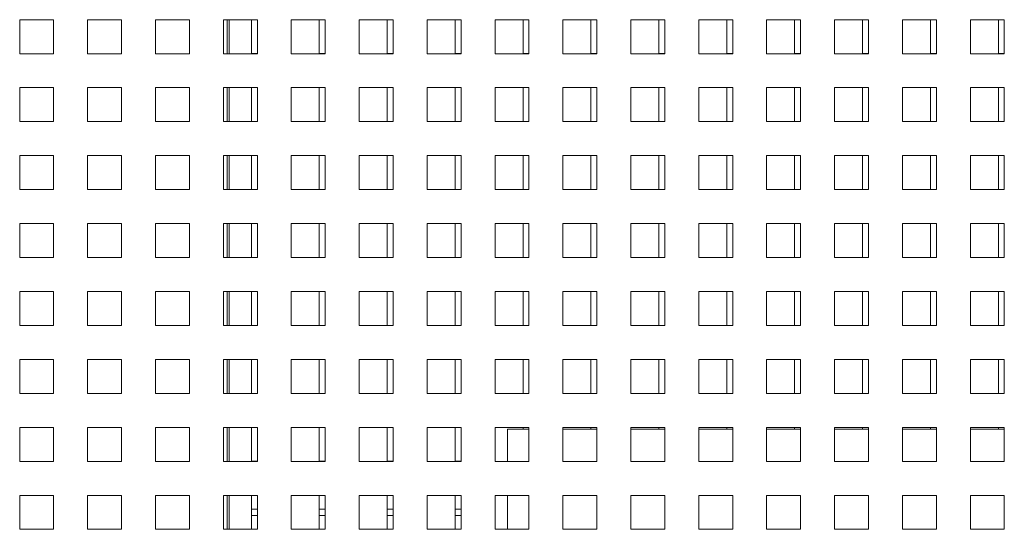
# Paper-space layout '5' of a CAD drawing. Header units: inches. Extents: x 1 to 109, y 1 to 85.
# Tile 48 of 58: x 90.78 to 94.4, y 23.62 to 25.49. Entities that reach past the tile are written whole.
import ezdxf

# ---------------------------------------------------------------- set-up
doc = ezdxf.new("R2010")
doc.units = ezdxf.units.IN
doc.header["$MEASUREMENT"] = 0

psp = doc.layouts.new('5')

# ---------------------------------------------------------------- linework, layer by layer
at = {"color": 7, "linetype": 'Continuous', "lineweight": 15, "ltscale": 5}
for p, q in [((90.903, 25.4926), (90.778, 25.4926)), ((90.778, 25.4926), (90.778, 25.3676)), ((90.903, 25.3676), (90.903, 25.4926)), ((91.153, 25.4926), (91.028, 25.4926)), ((91.028, 25.4926), (91.028, 25.3676)), ((91.153, 25.3676), (91.153, 25.4926)), ((91.403, 25.4926), (91.278, 25.4926)), ((91.278, 25.4926), (91.278, 25.3676)), ((91.403, 25.3676), (91.403, 25.4926)), ((91.653, 25.4926), (91.528, 25.4926)), ((91.528, 25.4926), (91.528, 25.3676)), ((91.5486, 25.3676), (91.5486, 25.4926)), ((91.6311, 25.4926), (91.6311, 25.3678)), ((91.653, 25.3676), (91.653, 25.4926)), ((91.903, 25.4926), (91.778, 25.4926)), ((91.778, 25.4926), (91.778, 25.3676)), ((91.8811, 25.4926), (91.8811, 25.3678)), ((91.903, 25.3676), (91.903, 25.4926)), ((92.153, 25.4926), (92.028, 25.4926)), ((92.028, 25.4926), (92.028, 25.3676)), ((92.1311, 25.4926), (92.1311, 25.3678)), ((92.153, 25.3676), (92.153, 25.4926)), ((92.403, 25.4926), (92.278, 25.4926)), ((92.278, 25.4926), (92.278, 25.3676)), ((92.3811, 25.4926), (92.3811, 25.3678)), ((92.403, 25.3676), (92.403, 25.4926)), ((92.653, 25.4926), (92.528, 25.4926)), ((92.528, 25.4926), (92.528, 25.3676)), ((92.6311, 25.4926), (92.6311, 25.3678)), ((92.653, 25.3676), (92.653, 25.4926)), ((92.903, 25.4926), (92.778, 25.4926)), ((92.778, 25.4926), (92.778, 25.3676)), ((92.8811, 25.4926), (92.8811, 25.3678)), ((92.903, 25.3676), (92.903, 25.4926)), ((93.153, 25.4926), (93.028, 25.4926)), ((93.028, 25.4926), (93.028, 25.3676)), ((93.1311, 25.4926), (93.1311, 25.3678)), ((93.153, 25.3676), (93.153, 25.4926)), ((93.403, 25.4926), (93.278, 25.4926)), ((93.278, 25.4926), (93.278, 25.3676)), ((93.3811, 25.4926), (93.3811, 25.3678)), ((93.403, 25.3676), (93.403, 25.4926)), ((93.653, 25.4926), (93.528, 25.4926)), ((93.528, 25.4926), (93.528, 25.3676)), ((93.6311, 25.4926), (93.6311, 25.3678)), ((93.653, 25.3676), (93.653, 25.4926)), ((93.903, 25.4926), (93.778, 25.4926)), ((93.778, 25.4926), (93.778, 25.3676)), ((93.8811, 25.4926), (93.8811, 25.3678)), ((93.903, 25.3676), (93.903, 25.4926)), ((94.153, 25.4926), (94.028, 25.4926)), ((94.028, 25.4926), (94.028, 25.3676)), ((94.1311, 25.4926), (94.1311, 25.3678)), ((94.153, 25.3676), (94.153, 25.4926)), ((94.403, 25.4926), (94.278, 25.4926)), ((94.278, 25.4926), (94.278, 25.3676)), ((94.3811, 25.4926), (94.3811, 25.3678)), ((94.403, 25.3676), (94.403, 25.4926)), ((90.778, 25.3676), (90.903, 25.3676)), ((91.028, 25.3676), (91.153, 25.3676)), ((91.278, 25.3676), (91.403, 25.3676)), ((91.528, 25.3676), (91.653, 25.3676)), ((91.6311, 25.3678), (91.653, 25.3678)), ((91.778, 25.3676), (91.903, 25.3676)), ((91.8811, 25.3678), (91.903, 25.3678)), ((92.028, 25.3676), (92.153, 25.3676)), ((92.1311, 25.3678), (92.153, 25.3678)), ((92.278, 25.3676), (92.403, 25.3676)), ((92.3811, 25.3678), (92.403, 25.3678)), ((92.528, 25.3676), (92.653, 25.3676)), ((92.6311, 25.3678), (92.653, 25.3678)), ((92.778, 25.3676), (92.903, 25.3676)), ((92.8811, 25.3678), (92.903, 25.3678)), ((93.028, 25.3676), (93.153, 25.3676)), ((93.1311, 25.3678), (93.153, 25.3678)), ((93.278, 25.3676), (93.403, 25.3676)), ((93.3811, 25.3678), (93.403, 25.3678)), ((93.528, 25.3676), (93.653, 25.3676)), ((93.6311, 25.3678), (93.653, 25.3678)), ((93.778, 25.3676), (93.903, 25.3676)), ((93.8811, 25.3678), (93.903, 25.3678)), ((94.028, 25.3676), (94.153, 25.3676)), ((94.1311, 25.3678), (94.153, 25.3678)), ((94.278, 25.3676), (94.403, 25.3676)), ((94.3811, 25.3678), (94.403, 25.3678)), ((90.903, 25.2426), (90.778, 25.2426)), ((90.778, 25.2426), (90.778, 25.1176)), ((90.903, 25.1176), (90.903, 25.2426)), ((91.153, 25.2426), (91.028, 25.2426)), ((91.028, 25.2426), (91.028, 25.1176)), ((91.153, 25.1176), (91.153, 25.2426)), ((91.403, 25.2426), (91.278, 25.2426)), ((91.278, 25.2426), (91.278, 25.1176)), ((91.403, 25.1176), (91.403, 25.2426)), ((91.653, 25.2426), (91.528, 25.2426)), ((91.528, 25.2426), (91.528, 25.1176)), ((91.5486, 25.1176), (91.5486, 25.2426)), ((91.6311, 25.2426), (91.6311, 25.1178)), ((91.653, 25.1176), (91.653, 25.2426)), ((91.903, 25.2426), (91.778, 25.2426)), ((91.778, 25.2426), (91.778, 25.1176)), ((91.8811, 25.2426), (91.8811, 25.1178)), ((91.903, 25.1176), (91.903, 25.2426)), ((92.153, 25.2426), (92.028, 25.2426)), ((92.028, 25.2426), (92.028, 25.1176)), ((92.1311, 25.2426), (92.1311, 25.1178)), ((92.153, 25.1176), (92.153, 25.2426)), ((92.403, 25.2426), (92.278, 25.2426)), ((92.278, 25.2426), (92.278, 25.1176)), ((92.3811, 25.2426), (92.3811, 25.1178)), ((92.403, 25.1176), (92.403, 25.2426)), ((92.653, 25.2426), (92.528, 25.2426)), ((92.528, 25.2426), (92.528, 25.1176)), ((92.6311, 25.2426), (92.6311, 25.1178)), ((92.653, 25.1176), (92.653, 25.2426)), ((92.903, 25.2426), (92.778, 25.2426)), ((92.778, 25.2426), (92.778, 25.1176)), ((92.8811, 25.2426), (92.8811, 25.1178)), ((92.903, 25.1176), (92.903, 25.2426)), ((93.153, 25.2426), (93.028, 25.2426)), ((93.028, 25.2426), (93.028, 25.1176)), ((93.1311, 25.2426), (93.1311, 25.1178)), ((93.153, 25.1176), (93.153, 25.2426)), ((93.403, 25.2426), (93.278, 25.2426)), ((93.278, 25.2426), (93.278, 25.1176)), ((93.3811, 25.2426), (93.3811, 25.1178)), ((93.403, 25.1176), (93.403, 25.2426)), ((93.653, 25.2426), (93.528, 25.2426)), ((93.528, 25.2426), (93.528, 25.1176)), ((93.6311, 25.2426), (93.6311, 25.1178)), ((93.653, 25.1176), (93.653, 25.2426)), ((93.903, 25.2426), (93.778, 25.2426)), ((93.778, 25.2426), (93.778, 25.1176)), ((93.8811, 25.2426), (93.8811, 25.1178)), ((93.903, 25.1176), (93.903, 25.2426)), ((94.153, 25.2426), (94.028, 25.2426)), ((94.028, 25.2426), (94.028, 25.1176)), ((94.1311, 25.2426), (94.1311, 25.1178)), ((94.153, 25.1176), (94.153, 25.2426)), ((94.403, 25.2426), (94.278, 25.2426)), ((94.278, 25.2426), (94.278, 25.1176)), ((94.3811, 25.2426), (94.3811, 25.1178)), ((94.403, 25.1176), (94.403, 25.2426)), ((90.778, 25.1176), (90.903, 25.1176)), ((91.028, 25.1176), (91.153, 25.1176)), ((91.278, 25.1176), (91.403, 25.1176)), ((91.528, 25.1176), (91.653, 25.1176)), ((91.6311, 25.1178), (91.653, 25.1178)), ((91.778, 25.1176), (91.903, 25.1176)), ((91.8811, 25.1178), (91.903, 25.1178)), ((92.028, 25.1176), (92.153, 25.1176)), ((92.1311, 25.1178), (92.153, 25.1178)), ((92.278, 25.1176), (92.403, 25.1176)), ((92.3811, 25.1178), (92.403, 25.1178)), ((92.528, 25.1176), (92.653, 25.1176)), ((92.6311, 25.1178), (92.653, 25.1178)), ((92.778, 25.1176), (92.903, 25.1176)), ((92.8811, 25.1178), (92.903, 25.1178)), ((93.028, 25.1176), (93.153, 25.1176)), ((93.1311, 25.1178), (93.153, 25.1178)), ((93.278, 25.1176), (93.403, 25.1176)), ((93.3811, 25.1178), (93.403, 25.1178)), ((93.528, 25.1176), (93.653, 25.1176)), ((93.6311, 25.1178), (93.653, 25.1178)), ((93.778, 25.1176), (93.903, 25.1176)), ((93.8811, 25.1178), (93.903, 25.1178)), ((94.028, 25.1176), (94.153, 25.1176)), ((94.1311, 25.1178), (94.153, 25.1178)), ((94.278, 25.1176), (94.403, 25.1176)), ((94.3811, 25.1178), (94.403, 25.1178)), ((90.903, 24.9926), (90.778, 24.9926)), ((90.778, 24.9926), (90.778, 24.8676)), ((90.903, 24.8676), (90.903, 24.9926)), ((91.153, 24.9926), (91.028, 24.9926)), ((91.028, 24.9926), (91.028, 24.8676)), ((91.153, 24.8676), (91.153, 24.9926)), ((91.403, 24.9926), (91.278, 24.9926)), ((91.278, 24.9926), (91.278, 24.8676)), ((91.403, 24.8676), (91.403, 24.9926)), ((91.653, 24.9926), (91.528, 24.9926)), ((91.528, 24.9926), (91.528, 24.8676)), ((91.5486, 24.8676), (91.5486, 24.9926)), ((91.6311, 24.9926), (91.6311, 24.8678)), ((91.653, 24.8676), (91.653, 24.9926)), ((91.903, 24.9926), (91.778, 24.9926)), ((91.778, 24.9926), (91.778, 24.8676)), ((91.8811, 24.9926), (91.8811, 24.8678)), ((91.903, 24.8676), (91.903, 24.9926)), ((92.153, 24.9926), (92.028, 24.9926)), ((92.028, 24.9926), (92.028, 24.8676)), ((92.1311, 24.9926), (92.1311, 24.8678)), ((92.153, 24.8676), (92.153, 24.9926)), ((92.403, 24.9926), (92.278, 24.9926)), ((92.278, 24.9926), (92.278, 24.8676)), ((92.3811, 24.9926), (92.3811, 24.8678)), ((92.403, 24.8676), (92.403, 24.9926)), ((92.653, 24.9926), (92.528, 24.9926)), ((92.528, 24.9926), (92.528, 24.8676)), ((92.6311, 24.9926), (92.6311, 24.8678)), ((92.653, 24.8676), (92.653, 24.9926)), ((92.903, 24.9926), (92.778, 24.9926)), ((92.778, 24.9926), (92.778, 24.8676)), ((92.8811, 24.9926), (92.8811, 24.8678)), ((92.903, 24.8676), (92.903, 24.9926)), ((93.153, 24.9926), (93.028, 24.9926)), ((93.028, 24.9926), (93.028, 24.8676)), ((93.1311, 24.9926), (93.1311, 24.8678)), ((93.153, 24.8676), (93.153, 24.9926)), ((93.403, 24.9926), (93.278, 24.9926)), ((93.278, 24.9926), (93.278, 24.8676)), ((93.3811, 24.9926), (93.3811, 24.8678)), ((93.403, 24.8676), (93.403, 24.9926)), ((93.653, 24.9926), (93.528, 24.9926)), ((93.528, 24.9926), (93.528, 24.8676)), ((93.6311, 24.9926), (93.6311, 24.8678)), ((93.653, 24.8676), (93.653, 24.9926)), ((93.903, 24.9926), (93.778, 24.9926)), ((93.778, 24.9926), (93.778, 24.8676)), ((93.8811, 24.9926), (93.8811, 24.8678)), ((93.903, 24.8676), (93.903, 24.9926)), ((94.153, 24.9926), (94.028, 24.9926)), ((94.028, 24.9926), (94.028, 24.8676)), ((94.1311, 24.9926), (94.1311, 24.8678)), ((94.153, 24.8676), (94.153, 24.9926)), ((94.403, 24.9926), (94.278, 24.9926)), ((94.278, 24.9926), (94.278, 24.8676)), ((94.3811, 24.9926), (94.3811, 24.8678)), ((94.403, 24.8676), (94.403, 24.9926)), ((90.778, 24.8676), (90.903, 24.8676)), ((91.028, 24.8676), (91.153, 24.8676)), ((91.278, 24.8676), (91.403, 24.8676)), ((91.528, 24.8676), (91.653, 24.8676)), ((91.6311, 24.8678), (91.653, 24.8678)), ((91.778, 24.8676), (91.903, 24.8676)), ((91.8811, 24.8678), (91.903, 24.8678)), ((92.028, 24.8676), (92.153, 24.8676)), ((92.1311, 24.8678), (92.153, 24.8678)), ((92.278, 24.8676), (92.403, 24.8676)), ((92.3811, 24.8678), (92.403, 24.8678)), ((92.528, 24.8676), (92.653, 24.8676)), ((92.6311, 24.8678), (92.653, 24.8678)), ((92.778, 24.8676), (92.903, 24.8676)), ((92.8811, 24.8678), (92.903, 24.8678)), ((93.028, 24.8676), (93.153, 24.8676)), ((93.1311, 24.8678), (93.153, 24.8678)), ((93.278, 24.8676), (93.403, 24.8676)), ((93.3811, 24.8678), (93.403, 24.8678)), ((93.528, 24.8676), (93.653, 24.8676)), ((93.6311, 24.8678), (93.653, 24.8678)), ((93.778, 24.8676), (93.903, 24.8676)), ((93.8811, 24.8678), (93.903, 24.8678)), ((94.028, 24.8676), (94.153, 24.8676)), ((94.1311, 24.8678), (94.153, 24.8678)), ((94.278, 24.8676), (94.403, 24.8676)), ((94.3811, 24.8678), (94.403, 24.8678)), ((90.903, 24.7426), (90.778, 24.7426)), ((90.778, 24.7426), (90.778, 24.6176)), ((90.903, 24.6176), (90.903, 24.7426)), ((91.153, 24.7426), (91.028, 24.7426)), ((91.028, 24.7426), (91.028, 24.6176)), ((91.153, 24.6176), (91.153, 24.7426)), ((91.403, 24.7426), (91.278, 24.7426)), ((91.278, 24.7426), (91.278, 24.6176)), ((91.403, 24.6176), (91.403, 24.7426)), ((91.653, 24.7426), (91.528, 24.7426)), ((91.528, 24.7426), (91.528, 24.6176)), ((91.5486, 24.6176), (91.5486, 24.7426)), ((91.6311, 24.7426), (91.6311, 24.6178)), ((91.653, 24.6176), (91.653, 24.7426)), ((91.903, 24.7426), (91.778, 24.7426)), ((91.778, 24.7426), (91.778, 24.6176)), ((91.8811, 24.7426), (91.8811, 24.6178)), ((91.903, 24.6176), (91.903, 24.7426)), ((92.153, 24.7426), (92.028, 24.7426)), ((92.028, 24.7426), (92.028, 24.6176)), ((92.1311, 24.7426), (92.1311, 24.6178)), ((92.153, 24.6176), (92.153, 24.7426)), ((92.403, 24.7426), (92.278, 24.7426)), ((92.278, 24.7426), (92.278, 24.6176)), ((92.3811, 24.7426), (92.3811, 24.6178)), ((92.403, 24.6176), (92.403, 24.7426)), ((92.653, 24.7426), (92.528, 24.7426)), ((92.528, 24.7426), (92.528, 24.6176)), ((92.6311, 24.7426), (92.6311, 24.6178)), ((92.653, 24.6176), (92.653, 24.7426)), ((92.903, 24.7426), (92.778, 24.7426)), ((92.778, 24.7426), (92.778, 24.6176)), ((92.8811, 24.7426), (92.8811, 24.6178)), ((92.903, 24.6176), (92.903, 24.7426)), ((93.153, 24.7426), (93.028, 24.7426)), ((93.028, 24.7426), (93.028, 24.6176)), ((93.1311, 24.7426), (93.1311, 24.6178)), ((93.153, 24.6176), (93.153, 24.7426)), ((93.403, 24.7426), (93.278, 24.7426)), ((93.278, 24.7426), (93.278, 24.6176)), ((93.3811, 24.7426), (93.3811, 24.6178)), ((93.403, 24.6176), (93.403, 24.7426)), ((93.653, 24.7426), (93.528, 24.7426)), ((93.528, 24.7426), (93.528, 24.6176)), ((93.6311, 24.7426), (93.6311, 24.6178)), ((93.653, 24.6176), (93.653, 24.7426)), ((93.903, 24.7426), (93.778, 24.7426)), ((93.778, 24.7426), (93.778, 24.6176)), ((93.8811, 24.7426), (93.8811, 24.6178)), ((93.903, 24.6176), (93.903, 24.7426)), ((94.153, 24.7426), (94.028, 24.7426)), ((94.028, 24.7426), (94.028, 24.6176)), ((94.1311, 24.7426), (94.1311, 24.6178)), ((94.153, 24.6176), (94.153, 24.7426)), ((94.403, 24.7426), (94.278, 24.7426)), ((94.278, 24.7426), (94.278, 24.6176)), ((94.3811, 24.7426), (94.3811, 24.6178)), ((94.403, 24.6176), (94.403, 24.7426)), ((90.778, 24.6176), (90.903, 24.6176)), ((91.028, 24.6176), (91.153, 24.6176)), ((91.278, 24.6176), (91.403, 24.6176)), ((91.528, 24.6176), (91.653, 24.6176)), ((91.6311, 24.6178), (91.653, 24.6178)), ((91.778, 24.6176), (91.903, 24.6176)), ((91.8811, 24.6178), (91.903, 24.6178)), ((92.028, 24.6176), (92.153, 24.6176)), ((92.1311, 24.6178), (92.153, 24.6178)), ((92.278, 24.6176), (92.403, 24.6176)), ((92.3811, 24.6178), (92.403, 24.6178)), ((92.528, 24.6176), (92.653, 24.6176)), ((92.6311, 24.6178), (92.653, 24.6178)), ((92.778, 24.6176), (92.903, 24.6176)), ((92.8811, 24.6178), (92.903, 24.6178)), ((93.028, 24.6176), (93.153, 24.6176)), ((93.1311, 24.6178), (93.153, 24.6178)), ((93.278, 24.6176), (93.403, 24.6176)), ((93.3811, 24.6178), (93.403, 24.6178)), ((93.528, 24.6176), (93.653, 24.6176)), ((93.6311, 24.6178), (93.653, 24.6178)), ((93.778, 24.6176), (93.903, 24.6176)), ((93.8811, 24.6178), (93.903, 24.6178)), ((94.028, 24.6176), (94.153, 24.6176)), ((94.1311, 24.6178), (94.153, 24.6178)), ((94.278, 24.6176), (94.403, 24.6176)), ((94.3811, 24.6178), (94.403, 24.6178)), ((90.903, 24.4926), (90.778, 24.4926)), ((90.778, 24.4926), (90.778, 24.3676)), ((90.903, 24.3676), (90.903, 24.4926)), ((91.153, 24.4926), (91.028, 24.4926)), ((91.028, 24.4926), (91.028, 24.3676)), ((91.153, 24.3676), (91.153, 24.4926)), ((91.403, 24.4926), (91.278, 24.4926)), ((91.278, 24.4926), (91.278, 24.3676)), ((91.403, 24.3676), (91.403, 24.4926)), ((91.653, 24.4926), (91.528, 24.4926)), ((91.528, 24.4926), (91.528, 24.3676)), ((91.5486, 24.3676), (91.5486, 24.4926)), ((91.6311, 24.4926), (91.6311, 24.3678)), ((91.653, 24.3676), (91.653, 24.4926)), ((91.903, 24.4926), (91.778, 24.4926)), ((91.778, 24.4926), (91.778, 24.3676)), ((91.8811, 24.4926), (91.8811, 24.3678)), ((91.903, 24.3676), (91.903, 24.4926)), ((92.153, 24.4926), (92.028, 24.4926)), ((92.028, 24.4926), (92.028, 24.3676)), ((92.1311, 24.4926), (92.1311, 24.3678)), ((92.153, 24.3676), (92.153, 24.4926)), ((92.403, 24.4926), (92.278, 24.4926)), ((92.278, 24.4926), (92.278, 24.3676)), ((92.3811, 24.4926), (92.3811, 24.3678)), ((92.403, 24.3676), (92.403, 24.4926)), ((92.653, 24.4926), (92.528, 24.4926)), ((92.528, 24.4926), (92.528, 24.3676)), ((92.6311, 24.4926), (92.6311, 24.3678)), ((92.653, 24.3676), (92.653, 24.4926)), ((92.903, 24.4926), (92.778, 24.4926)), ((92.778, 24.4926), (92.778, 24.3676)), ((92.8811, 24.4926), (92.8811, 24.3678)), ((92.903, 24.3676), (92.903, 24.4926)), ((93.153, 24.4926), (93.028, 24.4926)), ((93.028, 24.4926), (93.028, 24.3676)), ((93.1311, 24.4926), (93.1311, 24.3678)), ((93.153, 24.3676), (93.153, 24.4926)), ((93.403, 24.4926), (93.278, 24.4926)), ((93.278, 24.4926), (93.278, 24.3676)), ((93.3811, 24.4926), (93.3811, 24.3678)), ((93.403, 24.3676), (93.403, 24.4926)), ((93.653, 24.4926), (93.528, 24.4926)), ((93.528, 24.4926), (93.528, 24.3676)), ((93.6311, 24.4926), (93.6311, 24.3678)), ((93.653, 24.3676), (93.653, 24.4926)), ((93.903, 24.4926), (93.778, 24.4926)), ((93.778, 24.4926), (93.778, 24.3676)), ((93.8811, 24.4926), (93.8811, 24.3678)), ((93.903, 24.3676), (93.903, 24.4926)), ((94.153, 24.4926), (94.028, 24.4926)), ((94.028, 24.4926), (94.028, 24.3676)), ((94.1311, 24.4926), (94.1311, 24.3678)), ((94.153, 24.3676), (94.153, 24.4926)), ((94.403, 24.4926), (94.278, 24.4926)), ((94.278, 24.4926), (94.278, 24.3676)), ((94.3811, 24.4926), (94.3811, 24.3678)), ((94.403, 24.3676), (94.403, 24.4926)), ((90.778, 24.3676), (90.903, 24.3676)), ((91.028, 24.3676), (91.153, 24.3676)), ((91.278, 24.3676), (91.403, 24.3676)), ((91.528, 24.3676), (91.653, 24.3676)), ((91.6311, 24.3678), (91.653, 24.3678)), ((91.778, 24.3676), (91.903, 24.3676)), ((91.8811, 24.3678), (91.903, 24.3678)), ((92.028, 24.3676), (92.153, 24.3676)), ((92.1311, 24.3678), (92.153, 24.3678)), ((92.278, 24.3676), (92.403, 24.3676)), ((92.3811, 24.3678), (92.403, 24.3678)), ((92.528, 24.3676), (92.653, 24.3676)), ((92.6311, 24.3678), (92.653, 24.3678)), ((92.778, 24.3676), (92.903, 24.3676)), ((92.8811, 24.3678), (92.903, 24.3678)), ((93.028, 24.3676), (93.153, 24.3676)), ((93.1311, 24.3678), (93.153, 24.3678)), ((93.278, 24.3676), (93.403, 24.3676)), ((93.3811, 24.3678), (93.403, 24.3678)), ((93.528, 24.3676), (93.653, 24.3676)), ((93.6311, 24.3678), (93.653, 24.3678)), ((93.778, 24.3676), (93.903, 24.3676)), ((93.8811, 24.3678), (93.903, 24.3678)), ((94.028, 24.3676), (94.153, 24.3676)), ((94.1311, 24.3678), (94.153, 24.3678)), ((94.278, 24.3676), (94.403, 24.3676)), ((94.3811, 24.3678), (94.403, 24.3678)), ((90.903, 24.2426), (90.778, 24.2426)), ((90.778, 24.2426), (90.778, 24.1176)), ((90.903, 24.1176), (90.903, 24.2426)), ((91.153, 24.2426), (91.028, 24.2426)), ((91.028, 24.2426), (91.028, 24.1176)), ((91.153, 24.1176), (91.153, 24.2426)), ((91.403, 24.2426), (91.278, 24.2426)), ((91.278, 24.2426), (91.278, 24.1176)), ((91.403, 24.1176), (91.403, 24.2426)), ((91.653, 24.2426), (91.528, 24.2426)), ((91.528, 24.2426), (91.528, 24.1176)), ((91.5486, 24.1176), (91.5486, 24.2426)), ((91.6311, 24.2426), (91.6311, 24.1178)), ((91.653, 24.1176), (91.653, 24.2426)), ((91.903, 24.2426), (91.778, 24.2426)), ((91.778, 24.2426), (91.778, 24.1176)), ((91.8811, 24.2426), (91.8811, 24.1178)), ((91.903, 24.1176), (91.903, 24.2426)), ((92.153, 24.2426), (92.028, 24.2426)), ((92.028, 24.2426), (92.028, 24.1176)), ((92.1311, 24.2426), (92.1311, 24.1178)), ((92.153, 24.1176), (92.153, 24.2426)), ((92.403, 24.2426), (92.278, 24.2426)), ((92.278, 24.2426), (92.278, 24.1176)), ((92.3811, 24.2426), (92.3811, 24.1178)), ((92.403, 24.1176), (92.403, 24.2426)), ((92.653, 24.2426), (92.528, 24.2426)), ((92.528, 24.2426), (92.528, 24.1176)), ((92.6311, 24.2426), (92.6311, 24.1178)), ((92.653, 24.1176), (92.653, 24.2426)), ((92.903, 24.2426), (92.778, 24.2426)), ((92.778, 24.2426), (92.778, 24.1176)), ((92.8811, 24.2426), (92.8811, 24.1178)), ((92.903, 24.1176), (92.903, 24.2426)), ((93.153, 24.2426), (93.028, 24.2426)), ((93.028, 24.2426), (93.028, 24.1176)), ((93.1311, 24.2426), (93.1311, 24.1178)), ((93.153, 24.1176), (93.153, 24.2426)), ((93.403, 24.2426), (93.278, 24.2426)), ((93.278, 24.2426), (93.278, 24.1176)), ((93.3811, 24.2426), (93.3811, 24.1178)), ((93.403, 24.1176), (93.403, 24.2426)), ((93.653, 24.2426), (93.528, 24.2426)), ((93.528, 24.2426), (93.528, 24.1176)), ((93.6311, 24.2426), (93.6311, 24.1178)), ((93.653, 24.1176), (93.653, 24.2426)), ((93.903, 24.2426), (93.778, 24.2426)), ((93.778, 24.2426), (93.778, 24.1176)), ((93.8811, 24.2426), (93.8811, 24.1178)), ((93.903, 24.1176), (93.903, 24.2426)), ((94.153, 24.2426), (94.028, 24.2426)), ((94.028, 24.2426), (94.028, 24.1176)), ((94.1311, 24.2426), (94.1311, 24.1178)), ((94.153, 24.1176), (94.153, 24.2426)), ((94.403, 24.2426), (94.278, 24.2426)), ((94.278, 24.2426), (94.278, 24.1176)), ((94.3811, 24.2426), (94.3811, 24.1178)), ((94.403, 24.1176), (94.403, 24.2426)), ((90.778, 24.1176), (90.903, 24.1176)), ((91.028, 24.1176), (91.153, 24.1176)), ((91.278, 24.1176), (91.403, 24.1176)), ((91.528, 24.1176), (91.653, 24.1176)), ((91.6311, 24.1178), (91.653, 24.1178)), ((91.778, 24.1176), (91.903, 24.1176)), ((91.8811, 24.1178), (91.903, 24.1178)), ((92.028, 24.1176), (92.153, 24.1176)), ((92.1311, 24.1178), (92.153, 24.1178)), ((92.278, 24.1176), (92.403, 24.1176)), ((92.3811, 24.1178), (92.403, 24.1178)), ((92.528, 24.1176), (92.653, 24.1176)), ((92.6311, 24.1178), (92.653, 24.1178)), ((92.778, 24.1176), (92.903, 24.1176)), ((92.8811, 24.1178), (92.903, 24.1178)), ((93.028, 24.1176), (93.153, 24.1176)), ((93.1311, 24.1178), (93.153, 24.1178)), ((93.278, 24.1176), (93.403, 24.1176)), ((93.3811, 24.1178), (93.403, 24.1178)), ((93.528, 24.1176), (93.653, 24.1176)), ((93.6311, 24.1178), (93.653, 24.1178)), ((93.778, 24.1176), (93.903, 24.1176)), ((93.8811, 24.1178), (93.903, 24.1178)), ((94.028, 24.1176), (94.153, 24.1176)), ((94.1311, 24.1178), (94.153, 24.1178)), ((94.278, 24.1176), (94.403, 24.1176)), ((94.3811, 24.1178), (94.403, 24.1178)), ((90.903, 23.9926), (90.778, 23.9926)), ((90.778, 23.9926), (90.778, 23.8676)), ((90.903, 23.8676), (90.903, 23.9926)), ((91.153, 23.9926), (91.028, 23.9926)), ((91.028, 23.9926), (91.028, 23.8676)), ((91.153, 23.8676), (91.153, 23.9926)), ((91.403, 23.9926), (91.278, 23.9926)), ((91.278, 23.9926), (91.278, 23.8676)), ((91.403, 23.8676), (91.403, 23.9926)), ((91.653, 23.9926), (91.528, 23.9926)), ((91.528, 23.9926), (91.528, 23.8676)), ((91.5486, 23.8676), (91.5486, 23.9926)), ((91.6311, 23.9926), (91.6311, 23.8678)), ((91.653, 23.8676), (91.653, 23.9926)), ((91.903, 23.9926), (91.778, 23.9926)), ((91.778, 23.9926), (91.778, 23.8676)), ((91.8811, 23.9926), (91.8811, 23.8678)), ((91.903, 23.8676), (91.903, 23.9926)), ((92.153, 23.9926), (92.028, 23.9926)), ((92.028, 23.9926), (92.028, 23.8676)), ((92.1311, 23.9926), (92.1311, 23.8678)), ((92.153, 23.8676), (92.153, 23.9926)), ((92.403, 23.9926), (92.278, 23.9926)), ((92.278, 23.9926), (92.278, 23.8676)), ((92.3811, 23.9926), (92.3811, 23.8678)), ((92.403, 23.8676), (92.403, 23.9926)), ((92.653, 23.9926), (92.528, 23.9926)), ((92.528, 23.9926), (92.528, 23.8676)), ((92.5736, 23.9858), (92.5736, 23.8676)), ((92.5736, 23.9858), (92.653, 23.9858)), ((92.6311, 23.9926), (92.6311, 23.9858)), ((92.653, 23.8676), (92.653, 23.9926)), ((92.903, 23.9926), (92.778, 23.9926)), ((92.778, 23.9926), (92.778, 23.8676)), ((92.778, 23.9858), (92.903, 23.9858)), ((92.8811, 23.9926), (92.8811, 23.9858)), ((92.903, 23.8676), (92.903, 23.9926)), ((93.153, 23.9926), (93.028, 23.9926)), ((93.028, 23.9926), (93.028, 23.8676)), ((93.028, 23.9858), (93.153, 23.9858)), ((93.1311, 23.9926), (93.1311, 23.9858)), ((93.153, 23.8676), (93.153, 23.9926)), ((93.403, 23.9926), (93.278, 23.9926)), ((93.278, 23.9926), (93.278, 23.8676)), ((93.278, 23.9858), (93.403, 23.9858)), ((93.3811, 23.9926), (93.3811, 23.9858)), ((93.403, 23.8676), (93.403, 23.9926)), ((93.653, 23.9926), (93.528, 23.9926)), ((93.528, 23.9926), (93.528, 23.8676)), ((93.528, 23.9858), (93.653, 23.9858)), ((93.6311, 23.9926), (93.6311, 23.9858)), ((93.653, 23.8676), (93.653, 23.9926)), ((93.903, 23.9926), (93.778, 23.9926)), ((93.778, 23.9926), (93.778, 23.8676)), ((93.778, 23.9858), (93.903, 23.9858)), ((93.8811, 23.9926), (93.8811, 23.9858)), ((93.903, 23.8676), (93.903, 23.9926)), ((94.153, 23.9926), (94.028, 23.9926)), ((94.028, 23.9926), (94.028, 23.8676)), ((94.028, 23.9858), (94.153, 23.9858)), ((94.1311, 23.9926), (94.1311, 23.9858)), ((94.153, 23.8676), (94.153, 23.9926)), ((94.403, 23.9926), (94.278, 23.9926)), ((94.278, 23.9926), (94.278, 23.8676)), ((94.278, 23.9858), (94.403, 23.9858)), ((94.3811, 23.9926), (94.3811, 23.9858)), ((94.403, 23.8676), (94.403, 23.9926)), ((90.778, 23.8676), (90.903, 23.8676)), ((91.028, 23.8676), (91.153, 23.8676)), ((91.278, 23.8676), (91.403, 23.8676)), ((91.528, 23.8676), (91.653, 23.8676)), ((91.6311, 23.8678), (91.653, 23.8678)), ((91.778, 23.8676), (91.903, 23.8676)), ((91.8811, 23.8678), (91.903, 23.8678)), ((92.028, 23.8676), (92.153, 23.8676)), ((92.1311, 23.8678), (92.153, 23.8678)), ((92.278, 23.8676), (92.403, 23.8676)), ((92.3811, 23.8678), (92.403, 23.8678)), ((92.528, 23.8676), (92.653, 23.8676)), ((92.778, 23.8676), (92.903, 23.8676)), ((93.028, 23.8676), (93.153, 23.8676)), ((93.278, 23.8676), (93.403, 23.8676)), ((93.528, 23.8676), (93.653, 23.8676)), ((93.778, 23.8676), (93.903, 23.8676)), ((94.028, 23.8676), (94.153, 23.8676)), ((94.278, 23.8676), (94.403, 23.8676)), ((90.903, 23.7426), (90.778, 23.7426)), ((90.778, 23.7426), (90.778, 23.6176)), ((90.903, 23.6176), (90.903, 23.7426)), ((91.153, 23.7426), (91.028, 23.7426)), ((91.028, 23.7426), (91.028, 23.6176)), ((91.153, 23.6176), (91.153, 23.7426)), ((91.403, 23.7426), (91.278, 23.7426)), ((91.278, 23.7426), (91.278, 23.6176)), ((91.403, 23.6176), (91.403, 23.7426)), ((91.653, 23.7426), (91.528, 23.7426)), ((91.528, 23.7426), (91.528, 23.6176)), ((91.5486, 23.6176), (91.5486, 23.7426)), ((91.6311, 23.7426), (91.6311, 23.6178)), ((91.653, 23.6176), (91.653, 23.7426)), ((91.903, 23.7426), (91.778, 23.7426)), ((91.778, 23.7426), (91.778, 23.6176)), ((91.8811, 23.7426), (91.8811, 23.6178)), ((91.903, 23.6176), (91.903, 23.7426)), ((92.153, 23.7426), (92.028, 23.7426)), ((92.028, 23.7426), (92.028, 23.6176)), ((92.1311, 23.7426), (92.1311, 23.6178)), ((92.153, 23.6176), (92.153, 23.7426)), ((92.403, 23.7426), (92.278, 23.7426)), ((92.278, 23.7426), (92.278, 23.6176)), ((92.3811, 23.7426), (92.3811, 23.6178)), ((92.403, 23.6176), (92.403, 23.7426)), ((92.653, 23.7426), (92.528, 23.7426)), ((92.528, 23.7426), (92.528, 23.6176)), ((92.5736, 23.7426), (92.5736, 23.6176)), ((92.653, 23.6176), (92.653, 23.7426)), ((92.903, 23.7426), (92.778, 23.7426)), ((92.778, 23.7426), (92.778, 23.6176)), ((92.903, 23.6176), (92.903, 23.7426)), ((93.153, 23.7426), (93.028, 23.7426)), ((93.028, 23.7426), (93.028, 23.6176)), ((93.153, 23.6176), (93.153, 23.7426)), ((93.403, 23.7426), (93.278, 23.7426)), ((93.278, 23.7426), (93.278, 23.6176)), ((93.403, 23.6176), (93.403, 23.7426)), ((93.653, 23.7426), (93.528, 23.7426)), ((93.528, 23.7426), (93.528, 23.6176)), ((93.653, 23.6176), (93.653, 23.7426)), ((93.903, 23.7426), (93.778, 23.7426)), ((93.778, 23.7426), (93.778, 23.6176)), ((93.903, 23.6176), (93.903, 23.7426)), ((94.153, 23.7426), (94.028, 23.7426)), ((94.028, 23.7426), (94.028, 23.6176)), ((94.153, 23.6176), (94.153, 23.7426)), ((94.403, 23.7426), (94.278, 23.7426)), ((94.278, 23.7426), (94.278, 23.6176)), ((94.403, 23.6176), (94.403, 23.7426)), ((90.778, 23.6176), (90.903, 23.6176)), ((91.028, 23.6176), (91.153, 23.6176)), ((91.278, 23.6176), (91.403, 23.6176)), ((91.528, 23.6176), (91.653, 23.6176)), ((91.6311, 23.6178), (91.653, 23.6178)), ((91.778, 23.6176), (91.903, 23.6176)), ((91.8811, 23.6178), (91.903, 23.6178)), ((92.028, 23.6176), (92.153, 23.6176)), ((92.1311, 23.6178), (92.153, 23.6178)), ((92.278, 23.6176), (92.403, 23.6176)), ((92.3811, 23.6178), (92.403, 23.6178)), ((92.528, 23.6176), (92.653, 23.6176)), ((92.778, 23.6176), (92.903, 23.6176)), ((93.028, 23.6176), (93.153, 23.6176)), ((93.278, 23.6176), (93.403, 23.6176)), ((93.528, 23.6176), (93.653, 23.6176)), ((93.778, 23.6176), (93.903, 23.6176)), ((94.028, 23.6176), (94.153, 23.6176)), ((94.278, 23.6176), (94.403, 23.6176))]:
    psp.add_line(p, q, dxfattribs=at)
at = {"color": 8, "linetype": 'Continuous', "lineweight": 15, "ltscale": 5}
for p, q in [((91.5424, 25.3676), (91.5424, 25.4926)), ((91.5424, 25.1176), (91.5424, 25.2426)), ((91.5424, 24.8676), (91.5424, 24.9926)), ((91.5424, 24.6176), (91.5424, 24.7426)), ((91.5424, 24.3676), (91.5424, 24.4926)), ((91.5424, 24.1176), (91.5424, 24.2426)), ((91.5424, 23.8676), (91.5424, 23.9926)), ((91.5424, 23.6176), (91.5424, 23.7426)), ((91.653, 23.6923), (91.6311, 23.6923)), ((91.903, 23.6923), (91.8811, 23.6923)), ((92.153, 23.6923), (92.1311, 23.6923)), ((92.403, 23.6923), (92.3811, 23.6923)), ((91.6311, 23.668), (91.653, 23.668)), ((91.8811, 23.668), (91.903, 23.668)), ((92.1311, 23.668), (92.153, 23.668)), ((92.3811, 23.668), (92.403, 23.668))]:
    psp.add_line(p, q, dxfattribs=at)

doc.saveas('drawing.dxf')
